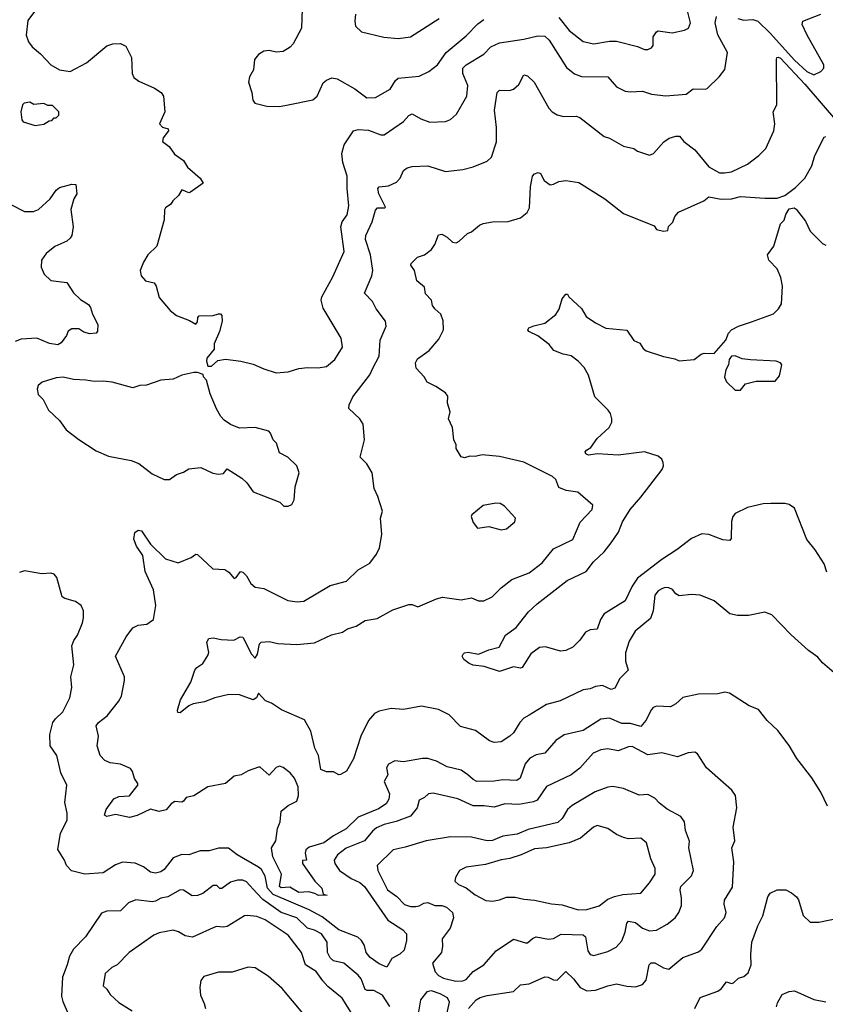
# Model space of a CAD drawing. Extents: x 1921360 to 2014538, y 768294 to 907744.
# Tile 231 of 256: x 1962147 to 1966761, y 829089 to 834733. Entities that reach past the tile are written whole.
import ezdxf

# ---------------------------------------------------------------- set-up
doc = ezdxf.new("R2010")
doc.units = 0

msp = doc.modelspace()

# ---------------------------------------------------------------- linework, layer by layer
at = {"layer": '0CON10XD'}
for points in [[(1962280.5, 834849.5), (1962192.6, 834727.4), (1962184.6, 834644.6), (1962197.1, 834605), (1962217.3, 834577.3)], [(1963765.6, 834795), (1963760, 834685), (1963712.9, 834595), (1963695.5, 834574.5), (1963655, 834550.8), (1963615, 834545.8), (1963575, 834555.8), (1963545, 834552), (1963515, 834533.3), (1963492, 834505), (1963486, 834445), (1963463.8, 834405), (1963456.7, 834375), (1963476.7, 834315), (1963482, 834272), (1963494.1, 834254.1), (1963562.7, 834237.3), (1963635, 834235.8)], [(1964070.8, 834765), (1964066, 834725), (1964070, 834695), (1964105, 834663.8), (1964232.6, 834632.6), (1964315, 834625.8)], [(1965235, 834745.4), (1965295, 834670.5), (1965375, 834606.9), (1965435, 834594.5), (1965525, 834610), (1965565, 834610.5), (1965685, 834579.5), (1965725, 834562.2), (1965745, 834561.9), (1965765, 834570.8), (1965775.7, 834585), (1965775.6, 834635), (1965795, 834664), (1965805, 834668.8), (1965885, 834656.7), (1965955, 834672.3), (1965976.9, 834685), (1965988.8, 834715), (1965973.2, 834775)], [(1966260.3, 834740.3), (1966295, 834730.4), (1966345.9, 834734.1), (1966375, 834724.4), (1966445.8, 834655), (1966585, 834500.7), (1966655, 834435.6), (1966695, 834416.2), (1966735, 834436.7), (1966753.3, 834455), (1966752.5, 834475), (1966656.9, 834645), (1966629.6, 834705), (1966632.5, 834725), (1966736.1, 834763.9)], [(1963635, 834235.8), (1963685, 834244.3), (1963825, 834273.1), (1963850.8, 834295), (1963885, 834370), (1963905, 834387.1), (1963935, 834398.6), (1963965, 834392.9), (1964067.1, 834337.1), (1964135, 834285.6), (1964185, 834286.9), (1964268, 834335), (1964299.4, 834385), (1964315, 834397.8), (1964435, 834408.6), (1964490, 834435), (1964540, 834475), (1964590, 834545), (1964705, 834640.4), (1964771, 834709), (1964805, 834734)], [(1963685, 832713.8), (1963745, 832733.8), (1963795, 832740), (1963857.3, 832737.3), (1963904.5, 832745.5), (1963952.5, 832785), (1963995.7, 832855), (1963987.9, 832907.9), (1963885, 833078.8), (1963873.3, 833125), (1963878.1, 833145), (1963941.1, 833258.9), (1964005.9, 833404.1), (1963987.2, 833545), (1963994.6, 833575), (1964022.9, 833615), (1964032.3, 833665), (1964022.4, 833765), (1964022.4, 833835), (1963997.3, 833915), (1963992.9, 833965), (1964005.6, 834015), (1964058.8, 834095), (1964085, 834104.3), (1964145, 834098.6), (1964215, 834071.9), (1964235, 834071.9), (1964345, 834148.6), (1964375.5, 834184.5), (1964395, 834192.5), (1964444, 834164), (1964496.3, 834146.3), (1964585, 834150), (1964615, 834160), (1964648.7, 834191.3), (1964708.5, 834295), (1964713.9, 834355), (1964685.3, 834425), (1964686, 834455), (1964705, 834474.6), (1964805, 834535.6), (1964845, 834578.1), (1964895, 834600), (1965035, 834621.5), (1965115, 834640.5), (1965155, 834638.6), (1965180, 834615), (1965279.7, 834459.7), (1965325, 834421.8), (1965365, 834407.9), (1965516.2, 834406.2), (1965565, 834347.5), (1965615, 834323.1), (1965645, 834318.9), (1965715, 834324), (1965765, 834306), (1965847.3, 834297.3), (1965965, 834306), (1966005, 834335.7), (1966075, 834334), (1966085, 834338.8), (1966153.8, 834405), (1966185, 834447.5), (1966202, 834545), (1966145, 834646), (1966131.1, 834715), (1966138.6, 834751.4)], [(1964315, 834625.8), (1964385, 834634.5), (1964549.8, 834740.2)], [(1962217.3, 834577.3), (1962266.3, 834536.3), (1962325, 834473.1), (1962375, 834446.2), (1962435, 834436.7), (1962530, 834485), (1962645, 834582.5), (1962680, 834595), (1962724.2, 834595.8), (1962755, 834581.2), (1962786.8, 834516.8), (1962790, 834425), (1962800.9, 834400.9), (1962829.7, 834379.7), (1962919.4, 834339.4), (1962956.7, 834315), (1962971.2, 834295), (1962978.6, 834205), (1962946.7, 834135), (1962965, 834116.7), (1962996.4, 834106.4), (1963000, 834095), (1962968.6, 834055), (1962964.2, 834035), (1963002, 834005), (1963032.7, 833962.7), (1963085.5, 833925.5), (1963108.3, 833888.3), (1963180, 833825), (1963197.5, 833795), (1963125, 833744), (1963115, 833741.2), (1963098, 833748), (1963075, 833757.5), (1963055.8, 833724.2), (1963023.3, 833695), (1963012.5, 833675), (1962982.5, 833655), (1962977, 833643), (1962974, 833585), (1962932, 833435), (1962881.2, 833385), (1962855, 833342.5), (1962837.5, 833295), (1962843.3, 833265), (1962867.5, 833235), (1962916.7, 833225), (1962928.8, 833205), (1962945, 833140), (1963008.8, 833065), (1963045, 833038), (1963119.4, 833009.4), (1963155, 832987.5), (1963165, 833000), (1963166.7, 833025), (1963175, 833036.2), (1963255, 833038), (1963285, 833046.7), (1963296.2, 833046.2), (1963305, 833037.5), (1963306.2, 833005), (1963291.2, 832945), (1963260, 832875), (1963261.2, 832845), (1963217.7, 832792.3), (1963216, 832775), (1963225, 832747.5), (1963245, 832746.2), (1963281.7, 832778.3), (1963325, 832787.5), (1963414.2, 832775.8), (1963485, 832758.6), (1963545, 832731.1), (1963615, 832709.2), (1963685, 832713.8)], [(1963836.7, 829723.3), (1963802.9, 829732.9), (1963745, 829729.3), (1963695, 829760), (1963645, 829755.5), (1963634.8, 829765), (1963646.6, 829835), (1963597.3, 829935), (1963589.5, 829985), (1963613.6, 830025), (1963623.6, 830096.4), (1963638.8, 830135), (1963643.8, 830195), (1963685, 830228), (1963735, 830253.8), (1963744.3, 830285.7), (1963741.5, 830335), (1963721.5, 830385), (1963696.9, 830415), (1963655, 830446.4), (1963635, 830453.5), (1963615, 830446.7), (1963575, 830402.5), (1963525, 830448.8), (1963515, 830448.8), (1963455, 830426.2), (1963415, 830403.8), (1963375, 830396.7), (1963325.9, 830354.1), (1963225, 830336.2), (1963145, 830283.3), (1963100, 830275), (1963085, 830252.5), (1963075, 830247.5), (1963035, 830251.2), (1963015, 830238.8), (1962985, 830204.2), (1962945, 830194.3), (1962895, 830208.1), (1962819.1, 830170.9), (1962775, 830160), (1962695, 830177.5), (1962645, 830166.2), (1962632.3, 830172.3), (1962641.4, 830205), (1962685, 830266), (1962715, 830279.2), (1962775, 830284.2), (1962823.3, 830345), (1962823.3, 830355), (1962805, 830382.5), (1962793, 830423), (1962780.8, 830440.8), (1962724.4, 830464.4), (1962665, 830472.5), (1962635, 830485.7), (1962608.1, 830515), (1962591.3, 830571.3), (1962598.9, 830625), (1962584.2, 830685), (1962598.8, 830705), (1962648.5, 830741.5), (1962713.1, 830825), (1962728.9, 830855), (1962747.8, 830945), (1962746.7, 830965), (1962695.8, 831085), (1962757.1, 831195), (1962795, 831246.2), (1962825, 831261.2), (1962875, 831267.5), (1962912.5, 831295), (1962926.2, 831375), (1962914, 831465), (1962865, 831570), (1962851.7, 831661.7), (1962816, 831715), (1962801.2, 831755), (1962806.4, 831793.6), (1962825, 831806.2), (1962845, 831803.3), (1962896.6, 831726.6), (1962982.1, 831642.1), (1963055, 831618.8), (1963129.5, 831650.5), (1963155, 831670), (1963165, 831667.5), (1963252.5, 831585), (1963321.7, 831581.7), (1963345, 831566.7), (1963375, 831530), (1963386.2, 831535), (1963411.2, 831568.8), (1963425, 831566.2), (1963445, 831545.6), (1963471.1, 831501.1), (1963495, 831480), (1963545, 831472.2), (1963682.7, 831402.7), (1963735.6, 831395.6), (1963775, 831400), (1963925, 831489.4), (1964018, 831515), (1964085, 831579.2), (1964152.2, 831617.8), (1964190.7, 831669.3), (1964208.6, 831705), (1964221.7, 831781.7), (1964214.4, 831875), (1964224.3, 831915), (1964198.7, 831998.7), (1964177.8, 832045), (1964165.8, 832135.8), (1964135, 832187.5), (1964097.5, 832225), (1964122.5, 832325), (1964113.3, 832415), (1964095, 832444.2), (1964031.2, 832505), (1964033.8, 832525), (1964055, 832571.2), (1964152.1, 832697.9), (1964170, 832735), (1964205.5, 832805), (1964212, 832895), (1964246.8, 832976.8), (1964241.4, 833005), (1964188.6, 833075), (1964167.6, 833117.6), (1964121.2, 833165), (1964163.5, 833265), (1964169.5, 833295), (1964156.2, 833385), (1964128.1, 833471.9), (1964129.5, 833495), (1964166.4, 833575), (1964185, 833641.2), (1964195.9, 833654.1), (1964236.2, 833653.8), (1964241.7, 833658.3), (1964203.8, 833735), (1964197.5, 833765), (1964205, 833774), (1964259.1, 833780.9), (1964305, 833801.2), (1964325.5, 833824.5), (1964345, 833867.5), (1964366.4, 833883.6), (1964395, 833891.9), (1964484.5, 833894.5), (1964585, 833861.9), (1964685.5, 833874.5), (1964745, 833888.6), (1964825, 833921.4), (1964849.2, 833945), (1964877.6, 834032.4), (1964877.3, 834115), (1964866.4, 834215), (1964882.5, 834315), (1964895, 834328), (1964952.3, 834327.7), (1964975, 834333.8), (1965005, 834361.2), (1965035, 834416.2), (1965055, 834411.4), (1965094.3, 834375), (1965177.5, 834225), (1965196, 834205), (1965225, 834187.5), (1965261.2, 834178.8), (1965335, 834179.2), (1965355, 834172), (1965495, 834062.5), (1965525, 834053.8), (1965605, 834007.5), (1965663.9, 833993.9), (1965685, 833980), (1965755, 833956.7), (1965776.7, 833965), (1965837.3, 834032.7), (1965866.8, 834053.2), (1965905, 834065.7), (1965925.6, 834065.6), (1965951.2, 834035), (1966015, 833987.5), (1966095, 833889.4), (1966155, 833855.8), (1966184.1, 833854.1), (1966225, 833861.4), (1966316.2, 833905), (1966380, 833955), (1966420, 833995), (1966467.5, 834095), (1966472, 834135), (1966462.5, 834205), (1966484, 834245), (1966481.5, 834505), (1966484.6, 834515.4), (1966492, 834518), (1966505, 834511.5), (1966645, 834364), (1966830.9, 834145)], [(1962235, 834126.2), (1962285, 834133.8), (1962315, 834152.5), (1962330, 834155), (1962345, 834170), (1962355, 834170), (1962370, 834185), (1962370, 834205), (1962335, 834240), (1962308.3, 834241.7), (1962285, 834252.5), (1962227, 834247), (1962205, 834260), (1962172.5, 834255), (1962163.3, 834245), (1962152.5, 834205), (1962158.3, 834158.3), (1962167, 834147), (1962235, 834126.2)], [(1966825, 830978), (1966745, 831046.7), (1966717.9, 831077.9), (1966665, 831116), (1966565, 831206), (1966455, 831321.2), (1966415, 831336.2), (1966322.3, 831317.7), (1966257.7, 831317.7), (1966215, 831326.2), (1966125, 831401.2), (1966045, 831434), (1965995, 831438.8), (1965925, 831430), (1965905, 831441.2), (1965885.8, 831465.8), (1965865.8, 831475.8), (1965845, 831478), (1965828.3, 831471.7), (1965805, 831458), (1965785.6, 831434.4), (1965775.7, 831345), (1965759.7, 831300.3), (1965672, 831228), (1965638.7, 831171.3), (1965616.6, 831103.4), (1965617.1, 831055), (1965632, 831005), (1965585, 830955.7), (1965555, 830900), (1965535, 830892.9), (1965485, 830915.7), (1965445, 830911.4), (1965415, 830897.1), (1965375, 830890.8), (1965242.1, 830827.9), (1965165, 830808.1), (1965065, 830745.5), (1965035, 830729.4), (1965011.4, 830705), (1964975.6, 830645), (1964954, 830625), (1964905, 830594.2), (1964865, 830590), (1964838.3, 830598.3), (1964758, 830658), (1964671.7, 830681.7), (1964607.2, 830747.2), (1964545, 830778.6), (1964448.1, 830798.1), (1964345, 830778.2), (1964275, 830783.8), (1964205, 830770), (1964179.2, 830755), (1964144.4, 830715), (1964101.5, 830625), (1964059.5, 830495), (1964019.4, 830425), (1963985, 830405.3), (1963975, 830404.8), (1963945, 830422.3), (1963905, 830421.1), (1963872, 830435), (1963859.2, 830515), (1963836.6, 830556.6), (1963814.3, 830655), (1963778.7, 830718.7), (1963647, 830777), (1963588.8, 830815), (1963555, 830828.6), (1963515, 830872.5), (1963503.8, 830845), (1963485, 830834.2), (1963405, 830862.9), (1963344.5, 830865.5), (1963265, 830845.6), (1963205, 830821.9), (1963139.7, 830810.3), (1963115, 830799.2), (1963065, 830760), (1963051.7, 830761.7), (1963050, 830775), (1963067.5, 830835), (1963127.5, 830935), (1963150, 831005), (1963160.5, 831019.5), (1963195, 831043.3), (1963225, 831087.5), (1963230, 831105), (1963218, 831165), (1963230, 831185), (1963255, 831190), (1963300.5, 831180.5), (1963373.6, 831176.4), (1963410, 831195), (1963425, 831193.3), (1963475, 831096.2), (1963496.4, 831073.6), (1963508, 831095), (1963520, 831155), (1963530, 831165), (1963575, 831167.5), (1963625, 831157.5), (1963735, 831151.4), (1963835, 831161.1), (1963932.4, 831207.6), (1963995, 831222.5), (1964025, 831242), (1964075, 831255.7), (1964125, 831289.2), (1964195, 831300.8), (1964285, 831349.2), (1964375, 831381.2), (1964395, 831380), (1964427, 831367), (1964535, 831413.8), (1964567.7, 831422.3), (1964675, 831408.1), (1964735, 831418.6), (1964775, 831401.9), (1964805, 831402.2), (1964854, 831425), (1964903.8, 831476.2), (1964965, 831524.3), (1965065, 831561.5), (1965139.8, 831620.2), (1965205, 831699.2), (1965315, 831752.5), (1965357.3, 831852.7), (1965426.2, 831925), (1965429.5, 831949.5), (1965343.3, 832025), (1965276.1, 832033.9), (1965235, 832052), (1965217.8, 832097.8), (1965199.2, 832115), (1965035, 832195.5), (1964895, 832229.4), (1964795, 832238.9), (1964755, 832228), (1964725, 832231.2), (1964695, 832221.2), (1964675, 832227.5), (1964646.7, 832275), (1964646.2, 832296.2), (1964633.3, 832325), (1964626.7, 832395), (1964603.8, 832445), (1964612, 832485), (1964596.7, 832535), (1964600, 832575), (1964585, 832593.3), (1964529.5, 832629.5), (1964480, 832655), (1964464, 832685), (1964416.9, 832735), (1964413.1, 832765), (1964425, 832788.8), (1964492.6, 832837.4), (1964548, 832902), (1964574, 832955), (1964573, 833007), (1964560, 833045), (1964523.8, 833075), (1964511.2, 833095), (1964505.7, 833125.7), (1964471.9, 833161.9), (1964465, 833200), (1964422.2, 833235), (1964407.5, 833295), (1964387.5, 833325), (1964388.6, 833335), (1964425, 833372.5), (1964465, 833384.3), (1964505, 833415.8), (1964524.4, 833445), (1964545, 833500), (1964565, 833503.3), (1964595, 833486.2), (1964625, 833456.7), (1964646.4, 833453.6), (1964665, 833462.5), (1964712.7, 833507.3), (1964735, 833516.7), (1964780, 833555), (1964802.5, 833565), (1964855, 833574), (1964945, 833576), (1965015, 833596.2), (1965053.1, 833626.9), (1965066.4, 833653.6), (1965072.2, 833775), (1965085, 833836.7), (1965095, 833850), (1965117, 833857), (1965130.7, 833850.7), (1965150.5, 833810.5), (1965185, 833786.7), (1965205, 833790), (1965234.2, 833805.8), (1965275, 833811.2), (1965350.5, 833800.5), (1965498.8, 833705), (1965605, 833621.2), (1965781.7, 833551.7), (1965795, 833530), (1965835, 833520), (1965860, 833525), (1965863, 833547), (1965888.3, 833571.7), (1965900, 833605), (1965920.7, 833629.3), (1966065.7, 833694.3), (1966093.5, 833716.5), (1966165, 833703.3), (1966225, 833705.9), (1966275, 833719.5), (1966415, 833709), (1966485, 833710.7), (1966530, 833725), (1966591.7, 833771.7), (1966644.4, 833825), (1966685, 833895.4), (1966701.2, 833955), (1966755, 834060), (1966765, 834063.8)], [(1962095, 833672.5), (1962175, 833632.5), (1962225, 833632.5), (1962255, 833644), (1962320.8, 833705), (1962355.8, 833755), (1962375, 833770.6), (1962445, 833790), (1962468.3, 833788.3), (1962473.3, 833735), (1962456.7, 833705), (1962438.8, 833645), (1962453.3, 833545), (1962446.2, 833495), (1962435, 833480), (1962417, 833463), (1962347.2, 833432.8), (1962297.9, 833392.1), (1962272, 833355), (1962270, 833315), (1962286.7, 833275), (1962325, 833237.5), (1962417, 833227), (1962455, 833166.2), (1962495, 833128.8), (1962540.3, 833100.3), (1962553, 833083), (1962564.2, 833045), (1962594.2, 832985), (1962592, 832948), (1962583.8, 832936.2), (1962548.3, 832931.7), (1962515, 832942), (1962485, 832960), (1962445, 832961.2), (1962425, 832947.5), (1962415, 832922.5), (1962385, 832880), (1962365, 832869.5), (1962317.6, 832877.6), (1962245, 832907.5), (1962155, 832900.8), (1962121.2, 832888.8)], [(1966770, 831565), (1966754.2, 831614.2), (1966703.6, 831693.6), (1966655, 831752.5), (1966585, 831932.5), (1966553.6, 831953.6), (1966530, 831960), (1966449.4, 831959.4), (1966405, 831958.2), (1966315, 831937.5), (1966245, 831902.5), (1966231.4, 831885), (1966224.5, 831855.5), (1966221.7, 831758.3), (1966215, 831746.7), (1966175, 831751.5), (1966095, 831782.2), (1966054.6, 831785.4), (1965995, 831758.9), (1965913.5, 831695), (1965825, 831639), (1965685, 831532.2), (1965654.7, 831485), (1965615, 831400.8), (1965495, 831326.2), (1965474.3, 831295), (1965455, 831240), (1965415, 831236), (1965388.3, 831221.7), (1965355, 831175.7), (1965315, 831136.9), (1965275, 831117.1), (1965245, 831113.1), (1965158.8, 831138.8), (1965125, 831134.5), (1965075, 831098.5), (1965025, 831020), (1965015, 831015.8), (1964975, 831024), (1964895, 830996.2), (1964807.5, 831025), (1964745, 831032.7), (1964721.5, 831041.5), (1964690, 831065), (1964681.2, 831085), (1964686.2, 831095), (1964695, 831103.8), (1964715, 831107.1), (1964775, 831095.6), (1964835, 831120.8), (1964894.1, 831135.9), (1964930, 831205), (1964991.2, 831248.8), (1965061.8, 831338.2), (1965110, 831385), (1965282.2, 831517.8), (1965390.8, 831569.2), (1965434.1, 831625), (1965495, 831682.1), (1965535, 831734.5), (1965576.2, 831795), (1965600.4, 831855), (1965644.2, 831925.8), (1965705.6, 831995), (1965826.9, 832155), (1965834.4, 832175), (1965832.9, 832195), (1965825, 832213.8), (1965805, 832230), (1965725, 832256.1), (1965575, 832237.5), (1965455.6, 832244.4), (1965405, 832235.8), (1965388.8, 832245), (1965386.2, 832255), (1965393.3, 832265), (1965418.7, 832281.3), (1965455, 832332.5), (1965524.2, 832395), (1965538.6, 832425), (1965539.4, 832445), (1965530.6, 832475), (1965516.7, 832495), (1965441.7, 832571.7), (1965404.6, 832695), (1965379.8, 832739.8), (1965346, 832776), (1965305, 832806.4), (1965260, 832815), (1965206.8, 832836.8), (1965180.3, 832870.3), (1965115, 832920), (1965062.5, 832945), (1965057.5, 832955), (1965063.9, 832966.1), (1965092.3, 832977.7), (1965155, 832993.3), (1965217, 833043), (1965236.6, 833073.4), (1965255, 833133.3), (1965275, 833160), (1965285, 833160), (1965292.5, 833145), (1965365, 833076.7), (1965392.2, 833032.2), (1965444.3, 832994.3), (1965505, 832964.2), (1965623.9, 832953.9), (1965664.1, 832894.1), (1965699.5, 832879.5), (1965717.7, 832847.7), (1965735, 832833.8), (1965835, 832801.2), (1965898.8, 832788.8), (1965925, 832776.7), (1966010, 832785), (1966050, 832815), (1966068.3, 832821.7), (1966125, 832820), (1966192.5, 832895), (1966206.7, 832935), (1966224.2, 832955.8), (1966264.2, 832975.8), (1966339.5, 833000.5), (1966464.1, 833045.9), (1966493.3, 833075), (1966510, 833105), (1966516, 833205), (1966505.8, 833255), (1966486, 833305), (1966438.8, 833355), (1966430, 833385), (1966465.8, 833435), (1966505, 833562.5), (1966525.7, 833584.3), (1966535, 833616.7), (1966555, 833648.8), (1966583.6, 833653.6), (1966595, 833646.7), (1966647.6, 833577.6), (1966675, 833520), (1966745, 833450), (1966765, 833440)], [(1966275, 832610), (1966303.6, 832646.4), (1966365, 832660), (1966475, 832660), (1966499.5, 832690.5), (1966513.3, 832755), (1966505, 832766.2), (1966480, 832775), (1966332.1, 832782.1), (1966285, 832788), (1966245, 832806.2), (1966225, 832803.3), (1966210, 832785), (1966206.7, 832755), (1966192.5, 832725), (1966183.6, 832683.6), (1966195, 832657.5), (1966245, 832610), (1966275, 832610)], [(1963685, 831943.8), (1963706.4, 831953.6), (1963719.3, 831980.7), (1963724, 832055), (1963747.5, 832135), (1963734, 832175), (1963683.3, 832225), (1963635, 832249.2), (1963618, 832305), (1963598.8, 832325), (1963583.6, 832363.6), (1963573.6, 832373.6), (1963495.7, 832395.7), (1963405, 832391.4), (1963355, 832412.9), (1963317.8, 832437.8), (1963298.6, 832458.6), (1963273.1, 832503.1), (1963237.6, 832587.6), (1963215.8, 832665.8), (1963200, 832685), (1963198.3, 832698.3), (1963165, 832710), (1963145, 832710), (1963074.6, 832695.4), (1963025, 832671.9), (1962955, 832665.7), (1962872.3, 832637.7), (1962834.1, 832635.9), (1962795, 832622), (1962675.5, 832655.5), (1962625, 832661.1), (1962575, 832658), (1962525, 832667.1), (1962455, 832670), (1962395, 832684), (1962355, 832680.8), (1962274.5, 832655.5), (1962252, 832635), (1962246, 832615), (1962252, 832585), (1962282, 832555), (1962312.5, 832495), (1962373.8, 832435), (1962412.3, 832382.3), (1962485, 832326.2), (1962585, 832261.2), (1962655, 832231.2), (1962785, 832205.7), (1962829.1, 832189.1), (1962905, 832130), (1962975, 832096.7), (1963005, 832096.7), (1963044.1, 832125.9), (1963085, 832140), (1963115, 832158.8), (1963185, 832165.8), (1963252.7, 832132.7), (1963285, 832128.6), (1963315, 832131.2), (1963335, 832157.5), (1963418.8, 832105), (1963447.9, 832077.9), (1963485, 832026.2), (1963543.2, 832003.2), (1963637.7, 831967.7), (1963660, 831945), (1963685, 831943.8)], [(1964905, 831808), (1964935, 831814), (1964983.3, 831855), (1964986.2, 831875), (1964923.3, 831945), (1964898.8, 831958.8), (1964875, 831962), (1964801.2, 831948.8), (1964736.7, 831895), (1964733.8, 831885), (1964745, 831850), (1964768.3, 831818.3), (1964835, 831828), (1964905, 831808)], [(1964717.3, 829065), (1964761.1, 829115), (1964785, 829128.1), (1964825, 829138.4), (1964975, 829161.5), (1965015, 829200.8), (1965065, 829206), (1965155, 829245.5), (1965174.5, 829244.5), (1965205, 829228.1), (1965225, 829227.1), (1965275, 829277.1), (1965319.6, 829235), (1965356.5, 829185), (1965395, 829165.4), (1965445, 829169.1), (1965515, 829195.5), (1965565, 829205.5), (1965625, 829191.8), (1965675, 829189.2), (1965715, 829202.5), (1965735, 829226.7), (1965753.1, 829315), (1965763.4, 829326.6), (1965785, 829326.9), (1965835, 829297.1), (1965865, 829290.6), (1965945, 829356.9), (1966035, 829388.6), (1966055, 829404), (1966140.8, 829535), (1966184, 829585), (1966193.8, 829615), (1966182.9, 829662.9), (1966184.3, 829685), (1966229.3, 829760.7), (1966236.7, 829905), (1966226.7, 829985), (1966242.5, 830025), (1966234.3, 830104.3), (1966255.4, 830214.6), (1966247.5, 830285), (1966227, 830317), (1966081.2, 830445), (1966030, 830525), (1966014, 830534), (1965975, 830529.4), (1965915, 830507.5), (1965825, 830529.5), (1965745, 830519.6), (1965655, 830566.6), (1965635, 830564.6), (1965575, 830540.9), (1965515, 830552.5), (1965475, 830547.8), (1965432.6, 830527.4), (1965355, 830443.3), (1965306.4, 830403.6), (1965165, 830336.7), (1965111.7, 830258.3), (1965090.7, 830249.3), (1965005, 830233.2), (1964925, 830238.7), (1964865, 830218.2), (1964805, 830227.1), (1964745, 830226), (1964656.8, 830266.8), (1964515, 830299.6), (1964488.8, 830295), (1964465, 830274.6), (1964435, 830258.1), (1964423.9, 830215), (1964385, 830167.1), (1964303.4, 830136.6), (1964235, 830120.3), (1964190, 830100), (1964168, 830082), (1964121.5, 830025), (1964016.4, 829983.6), (1963968.1, 829945), (1963947.8, 829915), (1963951.1, 829895), (1963979.1, 829855), (1964045, 829810.8), (1964095, 829786.7), (1964121.2, 829765), (1964255, 829570.3), (1964340.8, 829515), (1964362.1, 829492.1), (1964361.9, 829455), (1964350, 829400), (1964325, 829376.2), (1964278.8, 829351.2), (1964249.2, 829300.8), (1964205, 829320.4), (1964155, 829357.9), (1964131.1, 829385), (1964121.6, 829425), (1964105.5, 829455), (1964083.1, 829473.1), (1963975, 829516.2), (1963879.8, 829589.8), (1963805, 829630.6), (1963598.7, 829718.7), (1963566.3, 829755), (1963552.5, 829822.5), (1963531, 829861), (1963515, 829875.8), (1963392, 829945), (1963343, 829983), (1963285, 829983.1), (1963231.4, 829968.6), (1963181.1, 829968.9), (1963115, 829946), (1963075, 829947.1), (1963025, 829928.1), (1962975, 829861.8), (1962955, 829848.9), (1962925, 829840.8), (1962895.8, 829845.8), (1962855, 829876.9), (1962808.3, 829898.3), (1962735, 829902.9), (1962695, 829888.5), (1962625, 829842.7), (1962520, 829835), (1962444.3, 829854.3), (1962413.9, 829883.9), (1962404, 829915), (1962365.8, 829975.8), (1962380.2, 830069.8), (1962419.4, 830145), (1962418.9, 830185), (1962405.5, 830245), (1962415.8, 830345), (1962382.9, 830415), (1962359.2, 830515), (1962320.4, 830570.4), (1962319.1, 830635), (1962336.3, 830703.7), (1962350.8, 830725), (1962394.5, 830765.5), (1962433.8, 830845), (1962446.2, 830905), (1962440, 830965), (1962457.5, 831035), (1962446.1, 831143.9), (1962456.7, 831175), (1962477.5, 831205), (1962506.5, 831275), (1962512.2, 831305), (1962511.4, 831345), (1962498.8, 831375), (1962466.8, 831396.8), (1962405, 831414.4), (1962390.8, 831425), (1962359.2, 831535), (1962344.2, 831554.2), (1962325, 831560), (1962274.1, 831555.9), (1962175, 831573.1), (1962146.3, 831563.7)], [(1966774, 830225), (1966736.2, 830305), (1966685, 830386.7), (1966597.7, 830497.7), (1966555, 830572.5), (1966488.6, 830658.6), (1966427.5, 830715), (1966378.3, 830778.3), (1966325, 830800), (1966212, 830872), (1966185, 830878.8), (1966145, 830868.8), (1966035, 830865.8), (1965945, 830847.5), (1965905, 830810.8), (1965875, 830794), (1965795, 830798), (1965775, 830790), (1965765, 830778.8), (1965733.5, 830715), (1965705, 830681.9), (1965645, 830699.3), (1965595, 830697.5), (1965525, 830728.9), (1965475, 830723.1), (1965375, 830658.5), (1965265, 830632.5), (1965218.8, 830601.2), (1965155, 830529.2), (1965105, 830519.4), (1965069.5, 830500.5), (1965042.4, 830467.6), (1965014.4, 830385), (1964995, 830370.9), (1964915, 830375.4), (1964865, 830367.1), (1964765, 830366.4), (1964745, 830376.5), (1964714.4, 830405), (1964675, 830431.2), (1964595, 830450), (1964535, 830481.9), (1964485, 830497.8), (1964455, 830498.6), (1964345, 830478.1), (1964295, 830483.5), (1964258.6, 830465), (1964248.6, 830445), (1964255.8, 830405), (1964234.3, 830365), (1964264.2, 830295), (1964261.4, 830265), (1964245, 830237.1), (1964201.2, 830208.8), (1964085, 830160.9), (1964015.9, 830094.1), (1963944.5, 830055), (1963888.8, 830015), (1963805, 829989.3), (1963785.5, 829975), (1963781.9, 829955), (1963790, 829915), (1963767.5, 829912.5), (1963766.7, 829895), (1963837.1, 829795), (1963876.7, 829755), (1963885, 829720), (1963907.5, 829715), (1963857.6, 829712.4), (1963836.7, 829723.3)], [(1964645, 829221.9), (1964685, 829223.1), (1964705, 829231.5), (1964744.1, 829275.9), (1964805.3, 829314.7), (1964875.6, 829395), (1964975, 829461.4), (1965045, 829440.8), (1965055, 829442), (1965083.7, 829466.3), (1965105, 829475.6), (1965175, 829462.9), (1965205, 829465.7), (1965248.9, 829491.1), (1965375, 829487.9), (1965388.5, 829475), (1965401.1, 829395), (1965414, 829375), (1965435, 829369.4), (1965515, 829392.2), (1965563, 829417), (1965595, 829452.5), (1965615, 829502.5), (1965625.3, 829554.7), (1965635, 829566.2), (1965675, 829558.4), (1965715, 829524.3), (1965755, 829509.4), (1965795, 829513.6), (1965855, 829548.9), (1965900.8, 829585), (1965921.9, 829615), (1965938.5, 829655), (1965937.1, 829697.1), (1965929.5, 829745), (1965933.1, 829765), (1965994.3, 829825), (1966006.9, 829855), (1965980, 829985), (1965983.1, 830023.1), (1965961.4, 830085), (1965954, 830135), (1965933.3, 830165), (1965855, 830207.1), (1965811.4, 830241.4), (1965785, 830271.2), (1965745, 830292), (1965695, 830288), (1965605, 830326.7), (1965545, 830336.7), (1965515, 830333.5), (1965443.5, 830306.5), (1965310.8, 830229.2), (1965285.6, 830205), (1965255, 830154.4), (1965228.8, 830131.2), (1965059.4, 830090.6), (1964995.9, 830064.1), (1964915, 830053.1), (1964881, 830039), (1964855, 830028.2), (1964825, 830025.3), (1964735, 830047.1), (1964615, 830048.1), (1964475.6, 830025.6), (1964355, 829989.1), (1964286.7, 829975), (1964194.4, 829885), (1964198.5, 829855), (1964253.6, 829745), (1964306.3, 829706.3), (1964351.3, 829661.3), (1964385, 829648.8), (1964415, 829649.6), (1964435, 829653.6), (1964461, 829669), (1964485, 829672.3), (1964525, 829654.6), (1964565, 829654.7), (1964592.5, 829645), (1964626.2, 829615), (1964631.9, 829585), (1964612.7, 829525), (1964567.1, 829465), (1964568.7, 829421.3), (1964562.2, 829385), (1964511.9, 829325), (1964526.8, 829275), (1964544.8, 829254.8), (1964575, 829239.2), (1964645, 829221.9)], [(1965345, 829629.6), (1965395, 829633.1), (1965467, 829653), (1965515, 829692.2), (1965553, 829707), (1965602.6, 829717.4), (1965704.5, 829725.5), (1965754.2, 829785), (1965787.8, 829835), (1965787.4, 829867.4), (1965762.8, 829922.8), (1965737.1, 830015), (1965705, 830041.9), (1965635, 830038.1), (1965605, 830044.4), (1965565, 830062.5), (1965515, 830096), (1965455, 830113.8), (1965433.8, 830105), (1965359.4, 830040.6), (1965293.8, 830015), (1965165, 829986.2), (1965095, 829980), (1965020, 829945), (1964955, 829924.6), (1964905, 829917.5), (1964815, 829890.9), (1964705, 829875.7), (1964666.2, 829855), (1964643.8, 829815), (1964640, 829795), (1964661.2, 829775), (1964705, 829755.6), (1964755, 829715.6), (1964816.1, 829683.9), (1964855, 829680.8), (1964895, 829687.1), (1964935, 829702.5), (1964985, 829703.5), (1965035, 829691.1), (1965096.6, 829686.6), (1965193.8, 829663.8), (1965255, 829659.2), (1965345, 829629.6)], [(1964266.8, 829076.8), (1964225, 829140.8), (1964175, 829168.2), (1964138, 829168), (1964125, 829174.4), (1964102.5, 829235), (1964085.7, 829255), (1964002.5, 829325), (1963945, 829338.2), (1963925, 829354.5), (1963909.7, 829385), (1963907.6, 829445), (1963875, 829492.1), (1963835, 829513.5), (1963794.4, 829524.4), (1963733.5, 829585), (1963645, 829615.3), (1963539, 829689), (1963505.1, 829725.1), (1963445, 829790), (1963425, 829799.6), (1963395, 829800), (1963355, 829788.5), (1963305, 829752.5), (1963292.9, 829752.9), (1963275, 829770), (1963255, 829770), (1963195, 829723.3), (1963165, 829712.2), (1963135, 829710.6), (1963085, 829743.5), (1963065, 829745.5), (1962995, 829705.5), (1962955, 829696.5), (1962925, 829680), (1962905, 829676.9), (1962812.1, 829687.9), (1962770, 829670), (1962725, 829624), (1962645, 829622), (1962615, 829611.2), (1962524.4, 829475), (1962455.6, 829405), (1962431.5, 829365), (1962419.4, 829315), (1962391.9, 829245), (1962385.9, 829135.9), (1962393.6, 829105), (1962424.7, 829034.7)], [(1966014, 829065), (1966045, 829128.6), (1966146.7, 829165), (1966165, 829177.5), (1966195, 829217.5), (1966225, 829208.8), (1966235, 829212), (1966265, 829238.8), (1966295, 829247.5), (1966320.2, 829269.8), (1966337.7, 829315), (1966334, 829375), (1966339.7, 829445), (1966375, 829538.6), (1966404.4, 829595), (1966431.4, 829705), (1966446, 829725), (1966485, 829745.6), (1966535, 829745.6), (1966567.9, 829727.9), (1966596.7, 829705), (1966607.7, 829687.7), (1966635, 829597.5), (1966675, 829558.8), (1966725, 829560), (1966845.6, 829584.4)], [(1964045, 829041.2), (1963994.7, 829124.7), (1963911.7, 829191.7), (1963883.5, 829223.5), (1963845, 829276.5), (1963782.9, 829315), (1963761.4, 829385), (1963685, 829485.4), (1963552.1, 829572.1), (1963505, 829592.9), (1963451.3, 829598.7), (1963433.8, 829595), (1963335, 829535.7), (1963315, 829530.8), (1963272.5, 829535), (1963136.4, 829473.6), (1963095, 829480.5), (1963056.2, 829505), (1963025, 829514.5), (1962945, 829498.2), (1962914.2, 829485), (1962774.2, 829385), (1962704.5, 829315.5), (1962675, 829299.2), (1962636.2, 829265), (1962624, 829195), (1962645.8, 829175.8), (1962665.8, 829145), (1962715, 829100), (1962791.3, 829051.3)], [(1963768.9, 829038.9), (1963649.8, 829179.8), (1963569.2, 829249.2), (1963495, 829297.8), (1963455, 829301.1), (1963363.4, 829273.4), (1963285, 829273.1), (1963201.3, 829248.7), (1963184, 829225), (1963178.8, 829185), (1963181.7, 829141.7), (1963203.2, 829093.2), (1963210.8, 829065)], [(1964564, 828905), (1964608.3, 829101.7), (1964597.5, 829125), (1964555, 829149.7), (1964505, 829165.9), (1964478.9, 829161.1), (1964442.9, 829115), (1964429.7, 829035)], [(1966481.9, 829075), (1966487.5, 829097.5), (1966515, 829145.4), (1966555, 829162.1), (1966585, 829166.7), (1966695, 829115.8), (1966765, 829102.9)]]:
    msp.add_lwpolyline(points, dxfattribs=at)

doc.saveas('drawing.dxf')
